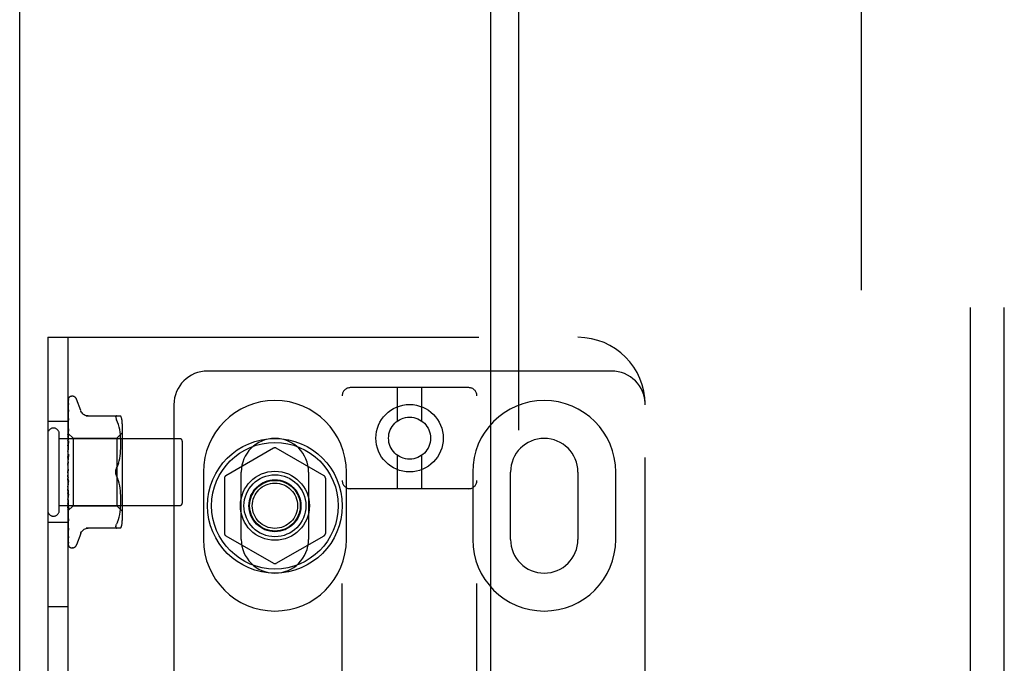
# Model space of a CAD drawing. Header units: inches. Extents: x 0 to 291, y 0 to 188.
# Tile 79 of 94: x 60.36 to 64.02, y 98.25 to 100.64. Entities that reach past the tile are written whole.
import ezdxf

# ---------------------------------------------------------------- set-up
doc = ezdxf.new("R2010")
doc.units = ezdxf.units.IN
doc.header["$LTSCALE"] = 16.01262
doc.header["$MEASUREMENT"] = 0
doc.linetypes.add('HIDDEN', pattern=[0.2, 0.1, -0.1])
doc.layers.get('0').update_dxf_attribs({"linetype": 'CONTINUOUS'})
for name, color, linetype in [('DEFAULT_2', 8, 'HIDDEN'), ('SLAVE_DOOR_ASSEMBLY', 7, 'CONTINUOUS'), ('SUBPANEL', 7, 'CONTINUOUS')]:
    doc.layers.add(name, color=color, linetype=linetype)

msp = doc.modelspace()

# ---------------------------------------------------------------- linework, layer by layer
at = {"color": 3, "linetype": 'Continuous'}
msp.add_line((60.3626, 56.8106), (60.3626, 136.6026), dxfattribs=at)
at = {"layer": 'DEFAULT_2', "color": 8, "linetype": 'HIDDEN'}
for p, q in [((63.4876, 133.2586), (63.4876, 60.1546)), ((60.4666, 99.4566), (60.4666, 93.9566)), ((60.4666, 99.4566), (62.4354, 99.4566)), ((60.5416, 99.4566), (60.5416, 93.9566)), ((62.5604, 99.3316), (61.0604, 99.3316)), ((62.0304, 99.2699), (61.5904, 99.2699)), ((61.7654, 99.1462), (61.7654, 99.2699)), ((61.8554, 99.1462), (61.8554, 99.2699)), ((60.5459, 99.2333), (60.5459, 99.2333)), ((60.5581, 99.2379), (60.5573, 99.2379)), ((61.5604, 93.7394), (61.5604, 99.2399)), ((62.0604, 93.7394), (62.0604, 99.2399)), ((60.5424, 99.0974), (60.5443, 99.2248)), ((60.5424, 99.0899), (60.5443, 99.2108)), ((60.5424, 99.0897), (60.5443, 99.2085)), ((60.5443, 99.2108), (60.5443, 99.2115)), ((60.5443, 99.2085), (60.5444, 99.2093)), ((60.5892, 99.1846), (60.5738, 99.2269)), ((60.9354, 99.2066), (60.9354, 94.2066)), ((62.6854, 94.2066), (62.6854, 99.2066)), ((60.5424, 99.0774), (60.5443, 99.1876)), ((60.5424, 99.0771), (60.5443, 99.1842)), ((60.5443, 99.1878), (60.5435, 99.1824)), ((60.5443, 99.1877), (60.5443, 99.1878)), ((60.5443, 99.1876), (60.5443, 99.1877)), ((60.5443, 99.1842), (60.5443, 99.1844)), ((60.6089, 99.1649), (60.7381, 99.1649)), ((60.7227, 99.1649), (60.7214, 99.1648)), ((60.5416, 99.1441), (60.4666, 99.1441)), ((60.5422, 99.1379), (60.5416, 99.1319)), ((60.5431, 99.1455), (60.5422, 99.1379)), ((60.5424, 99.0606), (60.5443, 99.156)), ((60.5424, 99.0602), (60.5443, 99.1516)), ((60.5443, 99.156), (60.5443, 99.156)), ((60.7263, 99.1419), (60.7227, 99.1504)), ((60.7294, 99.133), (60.7263, 99.1419)), ((60.7319, 99.1237), (60.7294, 99.1331)), ((60.7339, 99.1141), (60.7319, 99.1237)), ((60.7436, 99.1362), (60.7436, 98.777)), ((60.5096, 98.8146), (60.5096, 99.0986)), ((60.5416, 99.1008), (60.5424, 99.1001)), ((60.5426, 99.1007), (60.5416, 99.09)), ((60.5416, 99.0997), (60.5424, 99.0976)), ((60.5416, 99.0937), (60.5424, 99.0899)), ((60.5416, 99.0869), (60.5424, 99.0897)), ((60.5424, 99.04), (60.5443, 99.1172)), ((60.5424, 99.0395), (60.5443, 99.112)), ((60.5424, 99.1001), (60.5606, 99.0819)), ((60.5424, 99.0974), (60.5424, 99.0976)), ((60.5424, 99.0975), (60.5424, 99.0975)), ((60.5424, 99.0897), (60.5424, 99.0899)), ((60.5424, 99.0899), (60.5424, 99.0897)), ((60.5443, 99.1172), (60.5442, 99.117)), ((60.7236, 99.0819), (60.7436, 99.1019)), ((60.7354, 99.1046), (60.7339, 99.1142)), ((60.7365, 99.0952), (60.7354, 99.1046)), ((60.7373, 99.0863), (60.7365, 99.0953)), ((60.7378, 99.0776), (60.7373, 99.0864)), ((60.5096, 99.0806), (60.9566, 99.0806)), ((60.5416, 99.0827), (60.5424, 99.0775)), ((60.5416, 99.0728), (60.5424, 99.0772)), ((60.5442, 99.0723), (60.5416, 99.0433)), ((60.5416, 99.0671), (60.5424, 99.0606)), ((60.5416, 99.0545), (60.5424, 99.0603)), ((60.5424, 99.0771), (60.5424, 99.0775)), ((60.5424, 99.0774), (60.5424, 99.0772)), ((60.5424, 99.0163), (60.5443, 99.0725)), ((60.5424, 99.0158), (60.5443, 99.0668)), ((60.5424, 99.0602), (60.5424, 99.0606)), ((60.5424, 99.0606), (60.5424, 99.0603)), ((60.5443, 99.0725), (60.5442, 99.0723)), ((60.5606, 99.0819), (60.5606, 98.8314)), ((60.5606, 99.0819), (60.7236, 99.0819)), ((60.7236, 99.0819), (60.7236, 98.8314)), ((60.738, 99.0693), (60.7378, 99.0778)), ((60.7378, 99.0439), (60.738, 99.0527)), ((60.7381, 99.061), (60.738, 99.0694)), ((60.738, 99.0525), (60.7381, 99.0611)), ((60.9666, 98.8426), (60.9666, 99.0706)), ((60.5416, 99.0476), (60.5424, 99.0401)), ((60.5416, 99.0327), (60.5424, 99.0396)), ((60.5416, 99.0247), (60.5424, 99.0165)), ((60.5442, 99.0234), (60.5416, 98.9935)), ((60.5416, 99.0081), (60.5424, 99.016)), ((60.5424, 99.0395), (60.5424, 99.0401)), ((60.5424, 99.04), (60.5424, 99.0396)), ((60.5424, 98.9904), (60.5443, 99.0236)), ((60.5424, 98.9898), (60.5442, 99.0174)), ((60.5424, 99.0158), (60.5424, 99.0165)), ((60.5424, 99.0163), (60.5424, 99.016)), ((60.5443, 99.0236), (60.5442, 99.0234)), ((60.7339, 99.0073), (60.7354, 99.0168)), ((60.7354, 99.0166), (60.7365, 99.0261)), ((60.7365, 99.026), (60.7373, 99.0352)), ((60.7373, 99.0351), (60.7378, 99.0441)), ((61.3054, 99.0452), (61.1279, 98.9428)), ((61.4929, 98.9428), (61.3154, 99.0452)), ((61.7654, 98.8949), (61.7654, 99.0187)), ((61.8554, 98.8949), (61.8554, 99.0187)), ((60.5416, 98.9994), (60.5424, 98.9907)), ((60.5416, 98.9817), (60.5424, 98.9902)), ((60.5424, 98.9898), (60.5424, 98.9907)), ((60.5424, 98.9904), (60.5424, 98.9902)), ((60.7227, 98.9712), (60.7263, 98.9798)), ((60.7294, 98.9886), (60.7319, 98.998)), ((60.7319, 98.9979), (60.7339, 99.0074)), ((60.5416, 98.9726), (60.5424, 98.9637)), ((60.5416, 98.9543), (60.5424, 98.9632)), ((60.5416, 98.9601), (60.5418, 98.9605)), ((60.5442, 98.9152), (60.5416, 98.9452)), ((60.5424, 98.9619), (60.5423, 98.9618)), ((60.5424, 98.9619), (60.5432, 98.9629)), ((60.5425, 98.962), (60.5424, 98.9619)), ((60.7227, 98.942), (60.7263, 98.9334)), ((61.0447, 98.9566), (61.0447, 98.7066)), ((61.1854, 98.7066), (61.1854, 98.9566)), ((61.4354, 98.9566), (61.4354, 98.7066)), ((61.576, 98.7066), (61.576, 98.9566)), ((62.0447, 98.9566), (62.0447, 98.7066)), ((62.1854, 98.7066), (62.1854, 98.9566)), ((62.4354, 98.9566), (62.4354, 98.7066)), ((62.576, 98.7066), (62.576, 98.9566)), ((60.5416, 98.9271), (60.5424, 98.9359)), ((60.5416, 98.9182), (60.5424, 98.9099)), ((60.5416, 98.9009), (60.5424, 98.9094)), ((60.5442, 98.9217), (60.5424, 98.9371)), ((60.5443, 98.8707), (60.5424, 98.9102)), ((60.5424, 98.9102), (60.5424, 98.9094)), ((60.5424, 98.9097), (60.5424, 98.9099)), ((60.5443, 98.8647), (60.5424, 98.9097)), ((60.7294, 98.9245), (60.7264, 98.9334)), ((60.7319, 98.9153), (60.7294, 98.9246)), ((60.7339, 98.9059), (60.7319, 98.9154)), ((60.7354, 98.8964), (60.7339, 98.906)), ((61.1229, 98.9341), (61.1229, 98.7291)), ((61.4979, 98.9341), (61.4979, 98.7291)), ((60.5442, 98.865), (60.5416, 98.8945)), ((60.5416, 98.8926), (60.5424, 98.8851)), ((60.5416, 98.8767), (60.5424, 98.8846)), ((60.5416, 98.8693), (60.5424, 98.8629)), ((60.5443, 98.8232), (60.5424, 98.8853)), ((60.5424, 98.8853), (60.5424, 98.8849)), ((60.5424, 98.8848), (60.5424, 98.8851)), ((60.5424, 98.8849), (60.5424, 98.8846)), ((60.5443, 98.8177), (60.5424, 98.8848)), ((60.7365, 98.8871), (60.7354, 98.8966)), ((60.7373, 98.878), (60.7365, 98.8873)), ((60.7378, 98.8691), (60.7373, 98.8782)), ((60.738, 98.8605), (60.7378, 98.8693)), ((62.0304, 98.8949), (61.5904, 98.8949)), ((60.5096, 98.8326), (60.9566, 98.8326)), ((60.5416, 98.8554), (60.5424, 98.8624)), ((60.5416, 98.8491), (60.5424, 98.844)), ((60.5416, 98.8461), (60.5442, 98.818)), ((60.5416, 98.8378), (60.5424, 98.8437)), ((60.5416, 98.8328), (60.5424, 98.8292)), ((60.5416, 98.8124), (60.5606, 98.8314)), ((60.5416, 98.8245), (60.5424, 98.829)), ((60.5424, 98.8625), (60.5424, 98.8629)), ((60.5443, 98.7806), (60.5424, 98.8629)), ((60.5424, 98.8629), (60.5424, 98.8624)), ((60.5443, 98.7758), (60.5424, 98.8625)), ((60.5443, 98.7444), (60.5424, 98.8441)), ((60.5424, 98.8441), (60.5424, 98.8437)), ((60.5424, 98.8437), (60.5424, 98.844)), ((60.5443, 98.7405), (60.5424, 98.8437)), ((60.5443, 98.7158), (60.5424, 98.8292)), ((60.5424, 98.8292), (60.5424, 98.829)), ((60.5424, 98.829), (60.5424, 98.8292)), ((60.5443, 98.7129), (60.5424, 98.829)), ((60.5442, 98.865), (60.5443, 98.8647)), ((60.5606, 98.8314), (60.7236, 98.8314)), ((60.7236, 98.8314), (60.7436, 98.8114)), ((60.7373, 98.8268), (60.7378, 98.8356)), ((60.7378, 98.8355), (60.738, 98.844)), ((60.7381, 98.8521), (60.738, 98.8607)), ((60.738, 98.8438), (60.7381, 98.8523)), ((60.5416, 98.8211), (60.5424, 98.819)), ((60.5416, 98.8159), (60.5424, 98.8189)), ((60.5416, 98.8016), (60.5422, 98.7953)), ((60.5422, 98.7953), (60.5431, 98.7872)), ((60.5443, 98.6942), (60.5424, 98.819)), ((60.5424, 98.819), (60.5424, 98.8189)), ((60.5424, 98.8189), (60.5424, 98.819)), ((60.5443, 98.685), (60.5424, 98.8138)), ((60.5424, 98.8138), (60.5424, 98.8138)), ((60.5424, 98.8138), (60.5424, 98.8138)), ((60.5442, 98.818), (60.5443, 98.8177)), ((60.7319, 98.7895), (60.7339, 98.7991)), ((60.7339, 98.799), (60.7354, 98.8086)), ((60.7354, 98.8086), (60.7365, 98.818)), ((60.7365, 98.8179), (60.7373, 98.8269)), ((60.5416, 98.7691), (60.4666, 98.7691)), ((60.5431, 98.7872), (60.5443, 98.776)), ((60.5443, 98.776), (60.5443, 98.7758)), ((60.7263, 98.7713), (60.7227, 98.7629)), ((60.7263, 98.7713), (60.7294, 98.7802)), ((60.7294, 98.7801), (60.7319, 98.7895)), ((60.5426, 98.7535), (60.5435, 98.7464)), ((60.5435, 98.7464), (60.5443, 98.7404)), ((60.5442, 98.7446), (60.5443, 98.7443)), ((60.5443, 98.7404), (60.5443, 98.7405)), ((60.5892, 98.7286), (60.5738, 98.6863)), ((60.7381, 98.7483), (60.6089, 98.7483)), ((61.1279, 98.7205), (61.3054, 98.618)), ((61.3154, 98.618), (61.4929, 98.7205)), ((60.5443, 98.7125), (60.5443, 98.7129)), ((60.5581, 98.6754), (60.5573, 98.6754)), ((60.5416, 98.4566), (60.4666, 98.4566))]:
    msp.add_line(p, q, dxfattribs=at)
for points in [[(60.5461, 99.2335), (60.5452, 99.2327), (60.5444, 99.2315), (60.5437, 99.2304), (60.5431, 99.2292), (60.5425, 99.228), (60.5421, 99.2267), (60.5416, 99.2252)], [(60.5456, 99.233), (60.5455, 99.2329), (60.5454, 99.2327), (60.5452, 99.2326), (60.5451, 99.2324), (60.5449, 99.2323), (60.5448, 99.2321), (60.5446, 99.2319), (60.5444, 99.2316), (60.5442, 99.2314), (60.5441, 99.2312), (60.5439, 99.2309), (60.5437, 99.2307), (60.5435, 99.2304), (60.5433, 99.2302), (60.5432, 99.2299), (60.543, 99.2296), (60.5428, 99.2293), (60.5426, 99.229), (60.5425, 99.2286), (60.5423, 99.2283), (60.5422, 99.228), (60.542, 99.2276), (60.5419, 99.2273), (60.5417, 99.2269), (60.5416, 99.2267)], [(60.5424, 99.1001), (60.5443, 99.2292), (60.5443, 99.2296), (60.5443, 99.23), (60.5444, 99.2304), (60.5445, 99.2307), (60.5446, 99.2311), (60.5447, 99.2314), (60.5449, 99.2317), (60.545, 99.232), (60.5452, 99.2323), (60.5453, 99.2326), (60.5455, 99.2328), (60.5457, 99.233), (60.5458, 99.2332), (60.5459, 99.2333), (60.5459, 99.2333), (60.5459, 99.2333)], [(60.5459, 99.2333), (60.5458, 99.2332), (60.5456, 99.233)], [(60.5446, 99.2266), (60.5442, 99.2255), (60.5437, 99.2238), (60.5432, 99.2221), (60.5428, 99.2203), (60.5423, 99.2185), (60.5419, 99.2165), (60.5416, 99.2149)], [(60.544, 99.2245), (60.5437, 99.224), (60.5434, 99.2235), (60.5431, 99.2229), (60.5427, 99.2223), (60.5424, 99.2217), (60.5421, 99.221), (60.5418, 99.2203), (60.5416, 99.2197)], [(60.5443, 99.2115), (60.544, 99.2099), (60.5436, 99.2074), (60.5431, 99.205), (60.5427, 99.2024), (60.5423, 99.1999), (60.5419, 99.1972), (60.5416, 99.1954)], [(60.5434, 99.2073), (60.5431, 99.2067), (60.5428, 99.2061), (60.5425, 99.2054), (60.5422, 99.2047), (60.5419, 99.204), (60.5416, 99.2033)], [(60.5444, 99.2093), (60.5444, 99.2093), (60.5444, 99.2094), (60.5444, 99.2093), (60.5443, 99.2091), (60.5441, 99.2088), (60.5439, 99.2084), (60.5434, 99.2073)], [(60.5447, 99.2257), (60.5447, 99.2257), (60.5447, 99.2257), (60.5446, 99.2256), (60.5444, 99.2253), (60.544, 99.2245)], [(60.5443, 99.2248), (60.5443, 99.2254), (60.5444, 99.226), (60.5445, 99.2265), (60.5446, 99.2265)], [(60.5443, 99.2237), (60.5443, 99.2241), (60.5444, 99.2246), (60.5445, 99.2251), (60.5446, 99.2254), (60.5447, 99.2256), (60.5447, 99.2257)], [(60.5443, 99.1844), (60.5443, 99.1843), (60.5442, 99.1841), (60.5441, 99.1838), (60.5439, 99.1834), (60.5437, 99.1828), (60.5434, 99.1822), (60.5431, 99.1816), (60.5427, 99.1808), (60.5424, 99.1801), (60.542, 99.1792), (60.5417, 99.1783), (60.5416, 99.1781)], [(60.5435, 99.1824), (60.5431, 99.1792), (60.5427, 99.1759), (60.5422, 99.1727), (60.5419, 99.1695), (60.5416, 99.1674)], [(60.6168, 99.1649), (60.6131, 99.1652), (60.6094, 99.1659), (60.6059, 99.1671), (60.6025, 99.1687), (60.5993, 99.1707), (60.5965, 99.1732), (60.594, 99.1759), (60.5918, 99.179), (60.5901, 99.1822), (60.5893, 99.1841)], [(60.7193, 99.161), (60.7194, 99.1623), (60.7198, 99.1634), (60.7205, 99.1642), (60.7214, 99.1648)], [(60.7193, 99.161), (60.7194, 99.1595), (60.7198, 99.1577), (60.7205, 99.1556), (60.7214, 99.1531), (60.7227, 99.1504)], [(60.5425, 99.1471), (60.5422, 99.1463), (60.5418, 99.1455), (60.5416, 99.145)], [(60.5443, 99.1516), (60.5443, 99.1516), (60.5442, 99.1513), (60.5441, 99.151), (60.544, 99.1505), (60.5437, 99.1499), (60.5435, 99.1493), (60.5432, 99.1486), (60.5425, 99.1471)], [(60.5443, 99.1559), (60.5439, 99.1532), (60.5431, 99.1455)], [(60.5431, 99.1085), (60.5424, 99.1069), (60.542, 99.1061), (60.5417, 99.1053), (60.5416, 99.1051)], [(60.5416, 99.1006), (60.5418, 99.1005), (60.542, 99.1004), (60.5422, 99.1003), (60.5424, 99.1001)], [(60.5416, 99.0989), (60.5419, 99.0985), (60.5421, 99.0982), (60.5423, 99.0979), (60.5424, 99.0977), (60.5424, 99.0976), (60.5424, 99.0975)], [(60.5416, 99.0976), (60.5419, 99.0974), (60.5421, 99.0973), (60.5423, 99.0973), (60.5424, 99.0973), (60.5424, 99.0974)], [(60.5416, 99.0962), (60.5418, 99.0966), (60.542, 99.0969), (60.5422, 99.0972), (60.5424, 99.0975)], [(60.5416, 99.0917), (60.5419, 99.0913), (60.5421, 99.0909), (60.5423, 99.0905), (60.5424, 99.0902), (60.5424, 99.0899), (60.5424, 99.0899)], [(60.5416, 99.0893), (60.5419, 99.0892), (60.5421, 99.0892), (60.5423, 99.0893), (60.5424, 99.0895), (60.5424, 99.0897)], [(60.5442, 99.117), (60.5439, 99.1138), (60.5426, 99.1007)], [(60.5443, 99.112), (60.5442, 99.1117), (60.5442, 99.1113), (60.544, 99.1107), (60.5438, 99.11), (60.5435, 99.1093), (60.5431, 99.1085)], [(60.5416, 99.0797), (60.5419, 99.0792), (60.5421, 99.0787), (60.5423, 99.0783), (60.5424, 99.0779), (60.5424, 99.0775), (60.5424, 99.0774)], [(60.5416, 99.0761), (60.5419, 99.0762), (60.5421, 99.0764), (60.5423, 99.0766), (60.5424, 99.0768), (60.5424, 99.0771)], [(60.5416, 99.0633), (60.5419, 99.0627), (60.5421, 99.0622), (60.5423, 99.0616), (60.5424, 99.0611), (60.5424, 99.0607), (60.5424, 99.0606)], [(60.5429, 99.0626), (60.5422, 99.0613), (60.5419, 99.0606), (60.5416, 99.06)], [(60.5416, 99.0587), (60.5419, 99.0589), (60.5421, 99.0591), (60.5423, 99.0594), (60.5424, 99.0598), (60.5424, 99.0602)], [(60.5443, 99.0668), (60.5443, 99.0667), (60.5442, 99.0661), (60.5441, 99.0655), (60.5438, 99.0648), (60.5436, 99.0641), (60.5433, 99.0633), (60.5429, 99.0626)], [(60.5416, 99.043), (60.5419, 99.0424), (60.5421, 99.0418), (60.5423, 99.0412), (60.5424, 99.0406), (60.5424, 99.0401), (60.5424, 99.04)], [(60.5416, 99.0375), (60.5419, 99.0379), (60.5421, 99.0382), (60.5423, 99.0386), (60.5424, 99.0391), (60.5424, 99.0395)], [(60.5416, 99.0196), (60.5419, 99.0189), (60.5421, 99.0183), (60.5423, 99.0177), (60.5424, 99.0171), (60.5424, 99.0165), (60.5424, 99.0163)], [(60.5416, 99.0135), (60.5419, 99.0139), (60.5421, 99.0143), (60.5423, 99.0148), (60.5424, 99.0154), (60.5424, 99.0158)], [(60.542, 99.0121), (60.5418, 99.0115), (60.5416, 99.0113)], [(60.5443, 99.0174), (60.5442, 99.0173), (60.5442, 99.0167), (60.544, 99.016), (60.5438, 99.0153), (60.5435, 99.0147), (60.5432, 99.0141), (60.5429, 99.0136), (60.5426, 99.013), (60.542, 99.0121)], [(60.5416, 98.9939), (60.5419, 98.9932), (60.5421, 98.9926), (60.5423, 98.992), (60.5424, 98.9914), (60.5424, 98.9908), (60.5424, 98.9904)], [(60.5416, 98.9874), (60.5419, 98.9879), (60.5421, 98.9884), (60.5423, 98.9889), (60.5424, 98.9895), (60.5424, 98.9898)], [(60.7294, 98.9887), (60.7264, 98.9798), (60.7227, 98.9712)], [(60.5416, 98.9668), (60.5419, 98.9662), (60.5421, 98.9656), (60.5423, 98.965), (60.5424, 98.9644), (60.5424, 98.9638), (60.5424, 98.9632)], [(60.5423, 98.9618), (60.5422, 98.9618), (60.5422, 98.9617), (60.5421, 98.9616), (60.542, 98.9614), (60.5418, 98.9613), (60.5417, 98.9611), (60.5416, 98.961)], [(60.5416, 98.9394), (60.5419, 98.9389), (60.5421, 98.9383), (60.5423, 98.9377), (60.5424, 98.9371)], [(60.5418, 98.9605), (60.5419, 98.9607), (60.5421, 98.9613), (60.5423, 98.9619), (60.5424, 98.9625), (60.5424, 98.9631), (60.5424, 98.9637)], [(60.5418, 98.9605), (60.542, 98.9609), (60.5422, 98.9614), (60.5425, 98.9618), (60.5427, 98.9622), (60.543, 98.9626), (60.5432, 98.9629)], [(60.5432, 98.9629), (60.5431, 98.9628), (60.543, 98.9627), (60.543, 98.9626), (60.5429, 98.9625), (60.5428, 98.9624), (60.5427, 98.9623), (60.5427, 98.9623), (60.5426, 98.9622), (60.5426, 98.9621), (60.5425, 98.9621), (60.5425, 98.962)], [(60.5432, 98.9629), (60.5434, 98.9632), (60.5436, 98.9636), (60.5438, 98.9641), (60.544, 98.9646), (60.5441, 98.9652), (60.5442, 98.9658), (60.5443, 98.9664), (60.5442, 98.967)], [(60.7227, 98.9712), (60.7217, 98.9688), (60.7208, 98.9664), (60.7201, 98.9639), (60.7196, 98.9614), (60.7194, 98.959), (60.7193, 98.9566)], [(60.7193, 98.9566), (60.7193, 98.9585), (60.7195, 98.9604), (60.7198, 98.9624), (60.7202, 98.9643)], [(60.7193, 98.9566), (60.7194, 98.9542), (60.7196, 98.9518), (60.7201, 98.9493), (60.7208, 98.9468), (60.7217, 98.9444), (60.7227, 98.942)], [(60.7202, 98.949), (60.7199, 98.9505), (60.7196, 98.952), (60.7194, 98.9536), (60.7193, 98.9551), (60.7193, 98.9566)], [(60.7227, 98.942), (60.7221, 98.9433), (60.7216, 98.9446), (60.7211, 98.946), (60.7206, 98.9475)], [(60.7207, 98.9661), (60.7213, 98.9679), (60.722, 98.9696), (60.7227, 98.9712)], [(60.5416, 98.9328), (60.5419, 98.9334), (60.5421, 98.934), (60.5423, 98.9346), (60.5424, 98.9352), (60.5424, 98.9359), (60.5424, 98.9365)], [(60.5416, 98.927), (60.5417, 98.9269), (60.542, 98.9265), (60.5422, 98.9261), (60.5425, 98.9258), (60.5427, 98.9254), (60.543, 98.9249), (60.5433, 98.9245), (60.5435, 98.924), (60.5438, 98.9234), (60.544, 98.9227), (60.5442, 98.9221), (60.5442, 98.9216)], [(60.5416, 98.9126), (60.5419, 98.9122), (60.5421, 98.9117), (60.5423, 98.9111), (60.5424, 98.9106), (60.5424, 98.9102)], [(60.5416, 98.9063), (60.5419, 98.9069), (60.5421, 98.9075), (60.5423, 98.9082), (60.5424, 98.9088), (60.5424, 98.9094), (60.5424, 98.9097)], [(60.5424, 98.9371), (60.5424, 98.9365), (60.5424, 98.9359)], [(60.5416, 98.8874), (60.5419, 98.8871), (60.5421, 98.8867), (60.5422, 98.8863), (60.5423, 98.8859), (60.5424, 98.8854), (60.5424, 98.8853)], [(60.5416, 98.8816), (60.5419, 98.8822), (60.5421, 98.8828), (60.5423, 98.8834), (60.5424, 98.884), (60.5424, 98.8846), (60.5424, 98.8848)], [(60.5416, 98.8773), (60.5417, 98.8771), (60.542, 98.8765), (60.5423, 98.8759), (60.5427, 98.8753), (60.543, 98.8747), (60.5433, 98.874), (60.5436, 98.8734), (60.5439, 98.8727), (60.5441, 98.872), (60.5442, 98.8713), (60.5443, 98.8707)], [(60.5416, 98.8647), (60.5419, 98.8644), (60.5421, 98.8641), (60.5423, 98.8638), (60.5424, 98.8634), (60.5424, 98.8629)], [(60.5416, 98.8597), (60.5419, 98.8603), (60.5421, 98.8608), (60.5423, 98.8614), (60.5424, 98.8619), (60.5424, 98.8624), (60.5424, 98.8625)], [(60.5416, 98.8453), (60.5419, 98.8452), (60.5421, 98.845), (60.5423, 98.8447), (60.5424, 98.8444), (60.5424, 98.8441)], [(60.5416, 98.8412), (60.5419, 98.8417), (60.5421, 98.8423), (60.5423, 98.8428), (60.5424, 98.8432), (60.5424, 98.8436), (60.5424, 98.8437)], [(60.5416, 98.8301), (60.542, 98.8293), (60.5423, 98.8286)], [(60.5416, 98.83), (60.5419, 98.8299), (60.5421, 98.8299), (60.5423, 98.8297), (60.5424, 98.8295), (60.5424, 98.8292)], [(60.5416, 98.8269), (60.5419, 98.8274), (60.5421, 98.8278), (60.5423, 98.8283), (60.5424, 98.8286), (60.5424, 98.8289), (60.5424, 98.829)], [(60.5423, 98.8286), (60.543, 98.8271), (60.5434, 98.8264), (60.5437, 98.8256), (60.5439, 98.825), (60.5441, 98.8243), (60.5442, 98.8238), (60.5443, 98.8233), (60.5443, 98.8232)], [(60.5416, 98.8192), (60.5419, 98.8193), (60.5421, 98.8193), (60.5423, 98.8193), (60.5424, 98.8192), (60.5424, 98.819)], [(60.5416, 98.8173), (60.5419, 98.8177), (60.5421, 98.8181), (60.5423, 98.8184), (60.5424, 98.8187), (60.5424, 98.8189), (60.5424, 98.8189)], [(60.5416, 98.8142), (60.5418, 98.814), (60.542, 98.8139), (60.5422, 98.8138), (60.5424, 98.8138)], [(60.5416, 98.8134), (60.5419, 98.8136), (60.5421, 98.8137), (60.5423, 98.8138), (60.5424, 98.8139), (60.5424, 98.8138), (60.5424, 98.8138)], [(60.5416, 98.8124), (60.5418, 98.8127), (60.542, 98.813), (60.5422, 98.8134), (60.5424, 98.8138)], [(60.5416, 98.8127), (60.5419, 98.8131), (60.5421, 98.8133), (60.5423, 98.8135), (60.5424, 98.8137), (60.5424, 98.8138), (60.5424, 98.8138)], [(60.5416, 98.7874), (60.5418, 98.787), (60.5421, 98.7862), (60.5425, 98.7854), (60.5431, 98.784)], [(60.5416, 98.7627), (60.5419, 98.7605), (60.5426, 98.7535)], [(60.5431, 98.784), (60.5434, 98.7833), (60.5437, 98.7826), (60.5439, 98.782), (60.5441, 98.7815), (60.5442, 98.7811), (60.5442, 98.7808), (60.5443, 98.7806)], [(60.7194, 98.7537), (60.7198, 98.7556), (60.7205, 98.7577), (60.7214, 98.7601), (60.7227, 98.7629)], [(60.5416, 98.7508), (60.5419, 98.7501), (60.5422, 98.7492), (60.5426, 98.7484), (60.5429, 98.7476), (60.5432, 98.7469), (60.5435, 98.7463), (60.5438, 98.7457), (60.544, 98.7451), (60.5442, 98.7447), (60.5442, 98.7446)], [(60.5416, 98.7308), (60.5419, 98.7288), (60.5423, 98.7259), (60.5427, 98.723), (60.5431, 98.7201), (60.5435, 98.7173), (60.544, 98.7144), (60.5443, 98.7125)], [(60.5416, 98.7214), (60.5418, 98.7209), (60.5421, 98.7201), (60.5425, 98.7193), (60.5428, 98.7186), (60.5431, 98.7179), (60.5437, 98.7167)], [(60.5893, 98.7291), (60.5901, 98.731), (60.5918, 98.7343), (60.594, 98.7373), (60.5965, 98.7401), (60.5993, 98.7425), (60.6025, 98.7445), (60.6059, 98.7462), (60.6094, 98.7473), (60.6131, 98.748), (60.6168, 98.7483)], [(60.7194, 98.7537), (60.7193, 98.7522), (60.7194, 98.7509), (60.7198, 98.7498), (60.7205, 98.749), (60.7214, 98.7485), (60.7227, 98.7483)], [(60.5416, 98.707), (60.5419, 98.7052), (60.5423, 98.703), (60.5427, 98.7007), (60.5432, 98.6986), (60.5436, 98.6965), (60.5441, 98.6945), (60.5444, 98.6931)], [(60.5416, 98.7005), (60.5417, 98.7003), (60.542, 98.6996), (60.5422, 98.699), (60.5425, 98.6983), (60.5428, 98.6977), (60.5431, 98.6972), (60.5434, 98.6966), (60.5436, 98.6961), (60.5441, 98.6953)], [(60.5416, 98.6921), (60.542, 98.6904), (60.5424, 98.6888), (60.5429, 98.6873), (60.5434, 98.6858), (60.5439, 98.6844), (60.5445, 98.6831), (60.545, 98.6823)], [(60.5416, 98.6888), (60.5417, 98.6886), (60.542, 98.6879), (60.5422, 98.6873), (60.5425, 98.6867), (60.5428, 98.6861), (60.5431, 98.6856), (60.5434, 98.685), (60.5437, 98.6846), (60.544, 98.6841), (60.5443, 98.6837), (60.5446, 98.6834), (60.545, 98.6828)], [(60.5416, 98.6864), (60.542, 98.6854), (60.5424, 98.6846), (60.5425, 98.6844)], [(60.5437, 98.7167), (60.5439, 98.7163), (60.5441, 98.7158), (60.5442, 98.7155), (60.5443, 98.7154)], [(60.5441, 98.6953), (60.5443, 98.695), (60.5444, 98.6948)], [(60.5443, 98.7154), (60.5443, 98.7154), (60.5443, 98.7153), (60.5443, 98.7154), (60.5443, 98.7156), (60.5443, 98.7158)], [(60.5444, 98.6948), (60.5444, 98.6947), (60.5445, 98.6946), (60.5445, 98.6946), (60.5445, 98.6947), (60.5444, 98.6949), (60.5443, 98.6952), (60.5443, 98.6957), (60.5443, 98.696)], [(60.5444, 98.6931), (60.5444, 98.6933), (60.5443, 98.6938), (60.5443, 98.6942)], [(60.545, 98.6828), (60.545, 98.6827), (60.5451, 98.6827), (60.5451, 98.6827), (60.545, 98.6829), (60.5448, 98.6831), (60.5447, 98.6835), (60.5445, 98.684), (60.5444, 98.6845), (60.5443, 98.6851), (60.5443, 98.6856)], [(60.545, 98.6823), (60.5448, 98.6826), (60.5446, 98.6831), (60.5444, 98.6837), (60.5443, 98.6843), (60.5443, 98.685)]]:
    msp.add_lwpolyline(points, dxfattribs=at)
for centre, radius in [((61.8104, 99.0824), 0.125), ((61.8104, 99.0824), 0.078), ((61.3104, 98.8316), 0.25), ((61.3104, 98.8316), 0.235), ((61.3104, 98.8316), 0.128), ((61.3104, 98.8316), 0.115), ((61.3104, 98.8316), 0.0965), ((61.3104, 98.8316), 0.095), ((61.3104, 98.8316), 0.094), ((61.3104, 98.8316), 0.084)]:
    msp.add_circle(centre, radius, dxfattribs=at)
for centre, radius, start, end in [((62.4354, 99.2066), 0.25, 0, 90), ((61.0604, 99.2066), 0.125, 90, 180), ((62.5604, 99.2066), 0.125, 0, 90), ((61.5904, 99.2399), 0.03, 90, 180), ((62.0304, 99.2399), 0.03, 0, 90), ((60.5573, 99.2212), 0.0167, 90, 132.2353), ((60.5581, 99.2212), 0.0167, 20, 90), ((61.3104, 98.9566), 0.2656, 0, 180), ((62.3104, 98.9566), 0.2656, 0, 180), ((60.6661, 99.1362), 0.0776, 0, 22.0761), ((60.4881, 99.0986), 0.0215, 360, 180), ((60.9566, 99.0706), 0.01, 360, 90), ((61.3104, 98.9566), 0.125, 0, 180), ((62.3104, 98.9566), 0.125, 0, 180), ((61.3104, 99.0366), 0.01, 60.0037, 119.9986), ((61.1329, 98.9341), 0.01, 120.0031, 179.9988), ((61.4879, 98.9341), 0.01, 0.0034, 59.9992), ((61.5904, 98.9249), 0.03, 180, 270), ((62.0304, 98.9249), 0.03, 270, 360), ((60.9566, 98.8426), 0.01, 270, 0), ((60.4881, 98.8146), 0.0215, 180, 0), ((60.6661, 98.777), 0.0776, 337.9239, 360), ((61.1329, 98.7291), 0.01, 180.0034, 239.9992), ((61.4879, 98.7291), 0.01, 300.0031, 359.9988), ((60.5573, 98.692), 0.0167, 207.1488, 270), ((60.5581, 98.692), 0.0167, 270, 340), ((61.3104, 98.7066), 0.2656, 180, 360), ((61.3104, 98.7066), 0.125, 180, 360), ((62.3104, 98.7066), 0.2656, 180, 360), ((62.3104, 98.7066), 0.125, 180, 360), ((61.3104, 98.6267), 0.01, 240.0037, 299.9986)]:
    msp.add_arc(centre, radius, start, end, dxfattribs=at)
at = {"layer": 'SLAVE_DOOR_ASSEMBLY', "color": 8, "linetype": 'HIDDEN'}
msp.add_line((62.2166, 86.3016), (62.2166, 107.1116), dxfattribs=at)
at = {"layer": 'SLAVE_DOOR_ASSEMBLY', "color": 3, "linetype": 'Continuous'}
msp.add_line((62.1126, 86.4566), (62.1126, 106.9566), dxfattribs=at)
at = {"layer": 'SUBPANEL', "color": 8, "linetype": 'HIDDEN'}
for p, q in [((63.8939, 62.7379), (63.8939, 130.6754)), ((64.0189, 62.7379), (64.0189, 130.6754))]:
    msp.add_line(p, q, dxfattribs=at)

doc.saveas('drawing.dxf')
